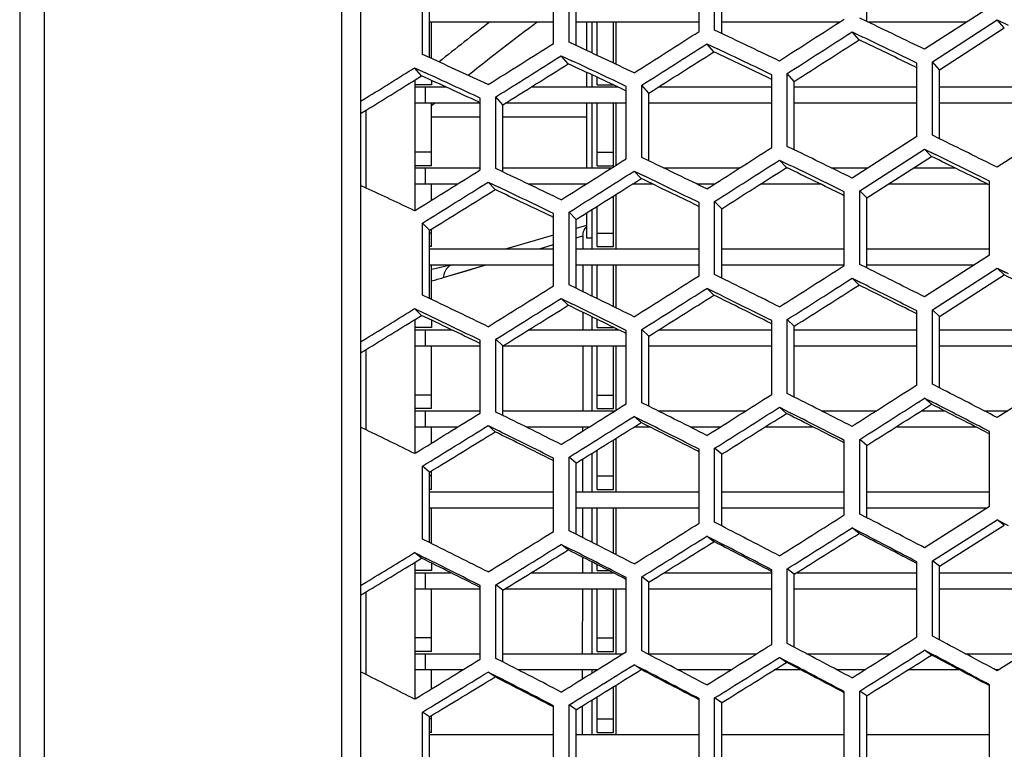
# Model space of a CAD drawing. Header units: millimetres. Extents: x 0 to 420, y -341 to 792.
# Tile 21 of 256: x 58.45 to 64.6, y 98.06 to 102.63. Entities that reach past the tile are written whole.
import ezdxf

# ---------------------------------------------------------------- set-up
doc = ezdxf.new("R2010")
doc.units = ezdxf.units.MM
doc.header["$LTSCALE"] = 23.1
doc.layers.get('0').update_dxf_attribs({"linetype": 'CONTINUOUS'})
doc.layers.add('06___PRT_ALL_SURFS', color=7, linetype='CONTINUOUS')
doc.layers.add('AXES', color=7, linetype='CONTINUOUS')

msp = doc.modelspace()

# ---------------------------------------------------------------- linework, layer by layer
at = {"color": 7, "linetype": 'Continuous'}
for p, q in [((60.4613, 63.8447), (60.4613, 121.3429)), ((60.579, 121.3109), (60.579, 63.8767)), ((58.5996, 120.4493), (58.5996, 64.7379)), ((58.4463, 120.3032), (58.4463, 64.8843)), ((62.6957, 102.5559), (62.6957, 103.0061)), ((62.7931, 102.5639), (62.7931, 103.0146)), ((61.7845, 102.4804), (61.7845, 102.9272)), ((61.8823, 102.4885), (61.8823, 102.9357)), ((60.9658, 102.4126), (60.9658, 102.8564)), ((64.5122, 102.7064), (64.1065, 102.4442)), ((61.7845, 102.6136), (61.0098, 102.6136)), ((61.0219, 102.3869), (61.0219, 102.6136)), ((62.6957, 102.6136), (61.9263, 102.6136)), ((62.0249, 102.6136), (62.0249, 102.4218)), ((62.0589, 102.4058), (62.0589, 102.6136)), ((62.1609, 102.3578), (62.1609, 102.6136)), ((62.1742, 102.6136), (62.1742, 102.3515)), ((63.5767, 102.6136), (62.8371, 102.6136)), ((63.7451, 102.6181), (63.7011, 102.6392)), ((64.3688, 102.6136), (63.7545, 102.6136)), ((64.1551, 102.3656), (64.5609, 102.6279)), ((64.6049, 102.5775), (64.5609, 102.6279)), ((64.5609, 102.6279), (64.6282, 102.5954)), ((62.8371, 102.5431), (62.7931, 102.5639)), ((63.6965, 102.5029), (63.6525, 102.5532)), ((63.6525, 102.5532), (63.7195, 102.521)), ((61.9263, 102.4679), (61.8823, 102.4885)), ((62.7884, 102.4283), (62.7444, 102.4786)), ((62.7444, 102.4786), (62.8114, 102.4467)), ((61.0098, 102.3924), (60.9658, 102.4126)), ((61.8774, 102.3534), (61.8334, 102.4038)), ((61.8334, 102.4038), (61.9008, 102.3722)), ((64.0578, 101.8989), (64.0578, 102.3578)), ((64.1551, 101.9063), (64.1551, 102.3656)), ((64.1991, 102.3164), (64.1551, 102.3656)), ((60.9605, 102.2781), (60.9165, 102.3284)), ((60.9165, 102.3284), (60.9844, 102.2972)), ((60.9165, 102.3284), (60.9844, 102.2972)), ((60.9199, 101.4363), (60.9199, 102.2529)), ((61.0219, 102.25), (61.0219, 102.2226)), ((62.0249, 102.2847), (62.0249, 102.209)), ((62.0589, 102.2226), (62.0589, 102.2688)), ((63.1499, 101.8294), (63.1499, 102.2849)), ((63.2472, 101.8368), (63.2472, 102.2927)), ((63.2912, 102.2435), (63.2472, 102.2927)), ((61.0219, 102.2226), (60.9199, 102.2226)), ((60.9199, 102.209), (61.1114, 102.209)), ((60.9843, 102.107), (60.9843, 102.209)), ((61.6475, 102.209), (62.1864, 102.209)), ((62.0589, 102.2226), (62.1574, 102.2226)), ((62.1742, 102.2147), (62.1742, 102.209)), ((62.2406, 101.7598), (62.2406, 102.2119)), ((62.3382, 101.7673), (62.3382, 102.2198)), ((62.3822, 102.1706), (62.3382, 102.2198)), ((62.4429, 102.209), (63.1499, 102.209)), ((63.2912, 102.209), (64.0578, 102.209)), ((64.1991, 102.209), (64.9674, 102.209)), ((60.579, 102.1187), (60.6139, 102.1403)), ((61.3268, 101.6899), (61.3268, 102.1386)), ((61.425, 101.6974), (61.425, 102.1465)), ((61.469, 102.0973), (61.425, 102.1465)), ((60.6139, 101.5761), (60.6139, 102.0637)), ((61.3268, 102.107), (60.9199, 102.107)), ((61.0216, 102.0917), (61.0403, 102.1073)), ((61.0219, 102.0914), (61.0406, 102.107)), ((61.0219, 101.716), (61.0219, 102.107)), ((62.2406, 102.107), (61.4846, 102.107)), ((62.0249, 102.107), (62.0249, 101.7024)), ((62.0589, 101.716), (62.0589, 102.107)), ((62.1609, 101.716), (62.1609, 102.107)), ((62.1742, 102.107), (62.1742, 101.7178)), ((63.1499, 102.107), (62.3822, 102.107)), ((64.0578, 102.107), (63.2912, 102.107)), ((64.9674, 102.107), (64.1991, 102.107)), ((61.0219, 102.0209), (61.3268, 102.0209)), ((61.469, 102.0209), (61.9909, 102.0209)), ((64.9674, 101.9684), (64.5609, 101.7061)), ((64.0578, 101.8989), (63.6525, 101.6384)), ((64.1991, 101.8847), (64.1551, 101.9063)), ((64.1991, 101.8847), (64.1551, 101.9063)), ((63.2912, 101.8154), (63.2472, 101.8368)), ((63.7011, 101.5592), (64.1065, 101.8197)), ((64.1505, 101.7732), (64.1065, 101.8197)), ((64.1065, 101.8197), (64.1736, 101.7867)), ((64.1065, 101.8197), (64.1603, 101.7932)), ((61.0219, 101.801), (60.9199, 101.801)), ((62.0589, 101.801), (62.1609, 101.801)), ((62.3822, 101.7461), (62.3382, 101.7673)), ((63.2426, 101.7044), (63.1986, 101.7509)), ((63.1986, 101.7509), (63.2656, 101.7181)), ((61.0219, 101.716), (60.9199, 101.716)), ((60.9199, 101.7024), (61.3268, 101.7024)), ((60.9843, 101.6004), (60.9843, 101.7024)), ((61.469, 101.6766), (61.425, 101.6974)), ((61.469, 101.7024), (62.1499, 101.7024)), ((62.0589, 101.716), (62.1609, 101.716)), ((62.3334, 101.6355), (62.2894, 101.6819)), ((62.2894, 101.6819), (62.3566, 101.6495)), ((62.2894, 101.6819), (62.3433, 101.6559)), ((62.4728, 101.7024), (62.9512, 101.7024)), ((63.2394, 101.7024), (63.2467, 101.7024)), ((63.5222, 101.7024), (63.7523, 101.7024)), ((64.0399, 101.7024), (64.2951, 101.7024)), ((64.5122, 101.1552), (64.5122, 101.6192)), ((60.6139, 101.5761), (60.579, 101.5923)), ((61.1835, 101.6004), (60.9199, 101.6004)), ((61.0219, 101.4997), (61.0219, 101.6004)), ((61.4199, 101.5662), (61.3759, 101.6127)), ((61.3759, 101.6127), (61.4435, 101.5806)), ((61.9885, 101.6004), (61.6292, 101.6004)), ((62.4065, 101.6004), (62.2778, 101.6004)), ((62.7912, 101.6004), (62.6832, 101.6004)), ((63.4563, 101.6004), (63.0791, 101.6004)), ((63.7011, 101.0983), (63.7011, 101.5592)), ((63.7451, 101.5139), (63.7011, 101.5592)), ((64.5024, 101.6004), (63.8805, 101.6004)), ((62.1609, 101.2094), (62.1609, 101.5267)), ((62.1742, 101.5352), (62.1742, 101.1958)), ((63.6039, 101.0914), (63.6039, 101.552)), ((60.9199, 101.4363), (60.9165, 101.4342)), ((62.0249, 101.4413), (62.0249, 101.1958)), ((62.0589, 101.2094), (62.0589, 101.4626)), ((62.6957, 101.0278), (62.6957, 101.4849)), ((62.7931, 101.0346), (62.7931, 101.4921)), ((62.8371, 101.4468), (62.7931, 101.4921)), ((61.7845, 100.9639), (61.7845, 101.4175)), ((61.8823, 100.9707), (61.8823, 101.4248)), ((61.9263, 101.3794), (61.8823, 101.4248)), ((60.9658, 100.9064), (60.9658, 101.357)), ((61.0098, 101.3117), (60.9658, 101.357)), ((61.0219, 101.2094), (61.0219, 101.3191)), ((61.9909, 101.3409), (61.9263, 101.3221)), ((61.0219, 101.2944), (61.0098, 101.2944)), ((61.7845, 101.2809), (61.491, 101.1958)), ((61.9263, 101.2644), (61.9697, 101.2774)), ((61.9263, 101.2644), (61.9697, 101.2774)), ((61.9697, 101.2774), (61.9695, 101.1957)), ((61.9697, 101.2774), (61.9696, 101.1958)), ((62.0589, 101.2944), (62.1609, 101.2944)), ((61.0219, 101.2094), (61.0098, 101.2094)), ((61.0098, 101.1958), (61.7845, 101.1958)), ((61.6973, 101.1958), (61.7845, 101.2219)), ((61.9263, 101.1958), (62.6957, 101.1958)), ((62.0589, 101.2094), (62.1609, 101.2094)), ((62.8371, 101.1958), (63.6039, 101.1958)), ((63.7451, 101.1958), (64.5122, 101.1958)), ((64.5122, 101.1552), (64.1065, 100.8948)), ((61.7845, 101.0938), (61.0098, 101.0938)), ((61.0219, 100.8795), (61.0219, 101.0938)), ((61.0616, 101.075), (61.0219, 101.0675)), ((61.0949, 101.0157), (61.3566, 101.0938)), ((62.6957, 101.0938), (61.9263, 101.0938)), ((61.9693, 101.0937), (61.969, 100.9283)), ((62.0249, 101.0938), (62.0249, 100.901)), ((62.0589, 100.8843), (62.0589, 101.0938)), ((62.1609, 100.8342), (62.1609, 101.0938)), ((62.1742, 101.0938), (62.1742, 100.8276)), ((63.6039, 101.0938), (62.8371, 101.0938)), ((63.7451, 101.0763), (63.7011, 101.0983)), ((63.7451, 101.0763), (63.7011, 101.0983)), ((64.4167, 101.0938), (63.7451, 101.0938)), ((64.1551, 100.8144), (64.5609, 101.0748)), ((64.6049, 101.0323), (64.5609, 101.0748)), ((64.5609, 101.0748), (64.6282, 101.0409)), ((64.5609, 101.0748), (64.6131, 101.0485)), ((62.8371, 101.0128), (62.7931, 101.0346)), ((63.6965, 100.9692), (63.6525, 101.0117)), ((63.6525, 101.0117), (63.7195, 100.9781)), ((63.6525, 101.0117), (63.7047, 100.9856)), ((61.9263, 100.9492), (61.8823, 100.9707)), ((62.7884, 100.9061), (62.7444, 100.9487)), ((62.7444, 100.9487), (62.8114, 100.9154)), ((61.0098, 100.8853), (60.9658, 100.9064)), ((61.8774, 100.8428), (61.8334, 100.8854)), ((61.8334, 100.8854), (61.9008, 100.8524)), ((60.9605, 100.7792), (60.9165, 100.8217)), ((60.9165, 100.8217), (60.9844, 100.7891)), ((61.9687, 100.7984), (61.9686, 100.6892)), ((61.9687, 100.7983), (61.9686, 100.6892)), ((62.0249, 100.771), (62.0249, 100.6892)), ((64.0578, 100.3425), (64.0578, 100.8079)), ((64.1551, 100.3487), (64.1551, 100.8144)), ((64.1991, 100.773), (64.1551, 100.8144)), ((60.9199, 99.9172), (60.9199, 100.7542)), ((61.0219, 100.7028), (60.9199, 100.7028)), ((61.0219, 100.7499), (61.0219, 100.7028)), ((62.0589, 100.7028), (62.0589, 100.7544)), ((62.0589, 100.7028), (62.1609, 100.7028)), ((62.1609, 100.7045), (62.1609, 100.7028)), ((62.1742, 100.698), (62.1742, 100.6892)), ((63.1499, 100.2847), (63.1499, 100.7465)), ((63.2472, 100.2909), (63.2472, 100.7531)), ((63.2912, 100.7117), (63.2472, 100.7531)), ((60.579, 100.6137), (60.6139, 100.6351)), ((60.579, 100.6137), (60.6139, 100.6351)), ((60.9199, 100.6892), (61.1485, 100.6892)), ((60.9843, 100.5872), (60.9843, 100.6892)), ((61.6309, 100.6892), (62.1921, 100.6892)), ((62.2406, 100.2267), (62.2406, 100.6851)), ((62.3382, 100.2329), (62.3382, 100.6917)), ((62.3822, 100.6503), (62.3382, 100.6917)), ((62.4441, 100.6892), (63.1499, 100.6892)), ((63.2912, 100.6892), (64.0578, 100.6892)), ((64.1991, 100.6892), (64.9674, 100.6892)), ((61.3268, 100.5872), (60.9199, 100.5872)), ((61.0219, 100.1962), (61.0219, 100.5872)), ((61.3268, 100.1685), (61.3268, 100.6234)), ((61.425, 100.1748), (61.425, 100.63)), ((61.469, 100.5887), (61.425, 100.63)), ((62.2406, 100.5872), (61.469, 100.5872)), ((61.9684, 100.5871), (61.9678, 100.1825)), ((62.0249, 100.5872), (62.0249, 100.1826)), ((62.0589, 100.1962), (62.0589, 100.5872)), ((62.1609, 100.1962), (62.1609, 100.5872)), ((62.1742, 100.5872), (62.1742, 100.185)), ((63.1499, 100.5872), (62.3822, 100.5872)), ((64.0578, 100.5872), (63.2912, 100.5872)), ((64.9674, 100.5872), (64.1991, 100.5872)), ((60.6139, 100.063), (60.6139, 100.5665)), ((64.9674, 100.4005), (64.5609, 100.1403)), ((64.1991, 100.3262), (64.1551, 100.3487)), ((61.0219, 100.2812), (60.9199, 100.2812)), ((62.0589, 100.2812), (62.1609, 100.2812)), ((63.2912, 100.2685), (63.2472, 100.2909)), ((63.2912, 100.2685), (63.2472, 100.2909)), ((62.3822, 100.2109), (62.3382, 100.2329)), ((62.3822, 100.2109), (62.3382, 100.2329)), ((63.2426, 100.1658), (63.1986, 100.2044)), ((63.1986, 100.2044), (63.2656, 100.1703)), ((64.1505, 100.223), (64.1065, 100.2616)), ((64.1065, 100.2616), (64.1736, 100.2272)), ((64.1065, 100.2616), (64.157, 100.2357)), ((61.0219, 100.1962), (60.9199, 100.1962)), ((60.9199, 100.1826), (61.3268, 100.1826)), ((60.9843, 100.0806), (60.9843, 100.1826)), ((61.469, 100.153), (61.425, 100.1748)), ((61.469, 100.1826), (62.1704, 100.1826)), ((62.0589, 100.1962), (62.1609, 100.1962)), ((62.3334, 100.1085), (62.2894, 100.1471)), ((62.2894, 100.1471), (62.3566, 100.1133)), ((62.4384, 100.1826), (62.9889, 100.1826)), ((63.46, 100.1826), (63.8071, 100.1826)), ((64.0869, 100.1826), (64.2297, 100.1826)), ((64.4788, 100.1826), (64.6271, 100.1826)), ((60.6139, 100.063), (60.579, 100.0799)), ((61.1848, 100.0806), (60.9199, 100.0806)), ((61.0219, 99.98), (61.0219, 100.0806)), ((61.3759, 100.0895), (61.4435, 100.0561)), ((61.3759, 100.0895), (61.4266, 100.0645)), ((61.4199, 100.0509), (61.3759, 100.0895)), ((62.0076, 100.0806), (61.6151, 100.0806)), ((61.9676, 100.0806), (61.9676, 100.0556)), ((62.3892, 100.0806), (62.2888, 100.0806)), ((62.8276, 100.0806), (62.6406, 100.0806)), ((63.4108, 100.0806), (63.1076, 100.0806)), ((64.4292, 100.0806), (63.9262, 100.0806)), ((64.5122, 99.583), (64.5122, 100.0529)), ((62.1609, 99.6896), (62.1609, 100.0007)), ((62.1742, 100.0091), (62.1742, 99.676)), ((63.6039, 99.531), (63.6039, 99.9974)), ((63.7011, 99.5365), (63.7011, 100.0033)), ((63.7451, 99.9659), (63.7011, 100.0033)), ((60.9199, 99.9172), (60.9165, 99.9151)), ((62.0249, 99.916), (62.0249, 99.676)), ((62.0589, 99.6896), (62.0589, 99.9371)), ((62.6957, 99.479), (62.6957, 99.9419)), ((62.7931, 99.4846), (62.7931, 99.9478)), ((62.8371, 99.9104), (62.7931, 99.9478)), ((60.9658, 99.3799), (60.9658, 99.8362)), ((61.0098, 99.7987), (60.9658, 99.8362)), ((61.7845, 99.4268), (61.7845, 99.8862)), ((61.8823, 99.4324), (61.8823, 99.8922)), ((61.9263, 99.8547), (61.8823, 99.8922)), ((61.9673, 99.8801), (61.9669, 99.676)), ((61.0219, 99.7746), (61.0098, 99.7746)), ((61.0219, 99.6896), (61.0219, 99.8061)), ((62.0589, 99.7746), (62.1609, 99.7746)), ((61.0219, 99.6896), (61.0098, 99.6896)), ((61.0098, 99.676), (61.7845, 99.676)), ((61.9263, 99.676), (62.6957, 99.676)), ((62.0589, 99.6896), (62.1609, 99.6896)), ((62.8371, 99.676), (63.6039, 99.676)), ((63.7451, 99.676), (64.5122, 99.676)), ((61.7845, 99.574), (61.0098, 99.574)), ((61.0219, 99.352), (61.0219, 99.574)), ((62.6957, 99.574), (61.9263, 99.574)), ((61.9667, 99.574), (61.9663, 99.3897)), ((62.0249, 99.574), (62.0249, 99.3599)), ((62.0589, 99.3426), (62.0589, 99.574)), ((62.1609, 99.2904), (62.1609, 99.574)), ((62.1742, 99.574), (62.1742, 99.2836)), ((63.6039, 99.574), (62.8371, 99.574)), ((63.7451, 99.5137), (63.7011, 99.5365)), ((63.7451, 99.5137), (63.7011, 99.5365)), ((64.4981, 99.574), (63.7451, 99.574)), ((64.5122, 99.583), (64.1065, 99.325)), ((62.8371, 99.4619), (62.7931, 99.4846)), ((64.1551, 99.2431), (64.5609, 99.501)), ((64.6049, 99.4663), (64.5609, 99.501)), ((64.5609, 99.501), (64.6282, 99.4658)), ((61.9263, 99.4101), (61.8823, 99.4324)), ((63.6965, 99.415), (63.6525, 99.4496)), ((63.6525, 99.4496), (63.7195, 99.4147)), ((63.6525, 99.4496), (63.7013, 99.4242)), ((61.0098, 99.358), (60.9658, 99.3799)), ((61.8334, 99.3467), (61.9008, 99.3125)), ((61.8774, 99.3121), (61.8334, 99.3467)), ((62.7444, 99.3983), (62.8114, 99.3637)), ((62.7444, 99.3983), (62.7932, 99.3731)), ((62.7884, 99.3636), (62.7444, 99.3983)), ((60.9165, 99.2949), (60.9844, 99.2609)), ((60.9605, 99.2602), (60.9165, 99.2949)), ((60.9199, 98.3801), (60.9199, 99.2355)), ((61.0219, 99.2297), (61.0219, 99.183)), ((61.9661, 99.2672), (61.9659, 99.1693)), ((62.0249, 99.2374), (62.0249, 99.1694)), ((62.0589, 99.183), (62.0589, 99.2201)), ((64.0578, 98.7672), (64.0578, 99.2378)), ((64.1551, 98.7721), (64.1551, 99.2431)), ((64.1991, 99.2096), (64.1551, 99.2431)), ((61.0219, 99.183), (60.9199, 99.183)), ((60.9199, 99.1694), (61.1429, 99.1694)), ((60.9843, 99.0674), (60.9843, 99.1694)), ((61.6462, 99.1694), (62.1586, 99.1694)), ((62.0589, 99.183), (62.1319, 99.183)), ((62.4771, 99.1694), (63.1499, 99.1694)), ((63.1499, 98.7211), (63.1499, 99.1882)), ((63.2472, 98.726), (63.2472, 99.1935)), ((63.2912, 99.16), (63.2472, 99.1935)), ((63.3062, 99.1694), (64.0578, 99.1694)), ((64.1991, 99.1694), (64.9674, 99.1694)), ((60.579, 99.089), (60.6139, 99.1102)), ((60.579, 99.089), (60.6139, 99.1102)), ((61.425, 98.6335), (61.425, 99.094)), ((61.469, 99.0605), (61.425, 99.094)), ((62.2406, 98.6749), (62.2406, 99.1385)), ((62.3382, 98.6799), (62.3382, 99.1438)), ((62.3822, 99.1104), (62.3382, 99.1438)), ((60.6139, 98.5316), (60.6139, 99.0498)), ((61.3268, 99.0674), (60.9199, 99.0674)), ((61.0219, 98.6764), (61.0219, 99.0674)), ((61.3268, 98.6286), (61.3268, 99.0886)), ((62.2406, 99.0674), (61.4803, 99.0674)), ((61.9657, 99.0674), (61.9649, 98.6628)), ((62.0249, 99.0674), (62.0249, 98.6628)), ((62.0589, 98.6764), (62.0589, 99.0674)), ((62.1609, 98.6764), (62.1609, 99.0674)), ((62.1742, 99.0674), (62.1742, 98.6628)), ((63.1499, 99.0674), (62.3822, 99.0674)), ((64.0578, 99.0674), (63.2912, 99.0674)), ((64.9674, 99.0674), (64.1991, 99.0674)), ((64.9674, 98.8133), (64.5609, 98.5559)), ((61.0219, 98.7614), (60.9199, 98.7614)), ((62.0589, 98.7614), (62.1609, 98.7614)), ((63.2912, 98.7028), (63.2472, 98.726)), ((64.1991, 98.7488), (64.1551, 98.7721)), ((61.0219, 98.6764), (60.9199, 98.6764)), ((60.9199, 98.6628), (61.3268, 98.6628)), ((60.9843, 98.5608), (60.9843, 98.6628)), ((61.469, 98.6628), (62.2211, 98.6628)), ((62.0589, 98.6764), (62.1609, 98.6764)), ((62.3822, 98.657), (62.3382, 98.6799)), ((62.3822, 98.6628), (63.057, 98.6628)), ((63.3671, 98.6628), (63.8925, 98.6628)), ((64.1065, 98.6848), (64.1736, 98.6491)), ((64.1065, 98.6848), (64.1535, 98.6598)), ((64.1505, 98.6541), (64.1065, 98.6848)), ((64.3607, 98.6628), (64.7298, 98.6628)), ((61.469, 98.611), (61.425, 98.6335)), ((63.1986, 98.6393), (63.2656, 98.6039)), ((63.2426, 98.6086), (63.1986, 98.6393)), ((60.6139, 98.5316), (60.579, 98.5492)), ((61.2162, 98.5608), (60.9199, 98.5608)), ((61.0219, 98.4422), (61.0219, 98.5608)), ((61.3759, 98.5481), (61.4435, 98.5133)), ((61.4199, 98.5174), (61.3759, 98.5481)), ((62.0567, 98.5608), (61.5666, 98.5608)), ((61.9647, 98.5608), (61.9646, 98.5038)), ((62.0249, 98.5608), (62.0249, 98.5411)), ((62.2894, 98.5938), (62.3566, 98.5587)), ((62.3334, 98.5631), (62.2894, 98.5938)), ((62.3379, 98.5608), (62.3297, 98.5608)), ((62.8941, 98.5608), (62.5662, 98.5608)), ((63.3337, 98.5608), (63.166, 98.5608)), ((63.7307, 98.5608), (63.5598, 98.5608)), ((64.3266, 98.5608), (64.002, 98.5608)), ((64.5686, 98.5608), (64.5518, 98.5608)), ((62.1609, 98.1698), (62.1609, 98.4565)), ((62.1742, 98.4648), (62.1742, 98.1562)), ((63.6039, 97.9535), (63.6039, 98.4246)), ((63.7011, 97.9578), (63.7011, 98.4292)), ((63.7451, 98.3997), (63.7011, 98.4292)), ((64.5122, 97.9937), (64.5122, 98.4683)), ((60.9199, 98.3801), (60.9165, 98.378)), ((62.0249, 98.3728), (62.0249, 98.1562)), ((62.0589, 98.1698), (62.0589, 98.3937)), ((62.6957, 97.9134), (62.6957, 98.3809)), ((62.7931, 97.9177), (62.7931, 98.3855)), ((62.8371, 98.356), (62.7931, 98.3855)), ((60.9658, 97.8368), (60.9658, 98.2976)), ((61.0098, 98.2681), (60.9658, 98.2976)), ((61.7845, 97.873), (61.7845, 98.337)), ((61.8823, 97.8774), (61.8823, 98.3417)), ((61.9263, 98.3122), (61.8823, 98.3417)), ((61.9643, 98.3356), (61.964, 98.1562)), ((61.9643, 98.3356), (61.964, 98.1562)), ((61.0219, 98.2548), (61.0098, 98.2548)), ((61.0219, 98.1698), (61.0219, 98.2754)), ((62.0589, 98.2548), (62.1609, 98.2548)), ((61.0219, 98.1698), (61.0098, 98.1698)), ((62.0589, 98.1698), (62.1609, 98.1698)), ((61.0098, 98.1562), (61.7845, 98.1562)), ((61.9263, 98.1562), (62.6957, 98.1562)), ((62.8371, 98.1562), (63.6039, 98.1562)), ((63.7451, 98.1562), (64.5122, 98.1562))]:
    msp.add_line(p, q, dxfattribs=at)
for points in [[(61.1375, 101.0938), (61.122, 101.0895), (61.0616, 101.075)], [(61.0949, 101.0157), (61.2404, 101.0591), (61.3566, 101.0938)]]:
    msp.add_lwpolyline(points, dxfattribs=at)
for centre, radius, start, end in [((70.4444, 90.7804), 14.9028, 127.43664, 128.98138), ((70.5669, 90.6687), 14.8863, 126.63762, 128.73511), ((13.2137, -2.8209), 116.9222, 64.197471, 64.393995), ((-43.0346, 268.0457), 196.3818, 302.433692, 302.574224), ((20.5492, 13.417), 98.6495, 64.384298, 64.616934), ((-22.0207, 235.0992), 156.8791, 302.113471, 302.289818), ((13.3011, -2.4133), 116.4184, 64.151973, 64.336833), ((25.6591, 24.9394), 85.592, 64.661567, 64.930201), ((-43.9623, 269.4648), 198.1683, 302.439936, 302.579181), ((20.5851, 13.669), 98.3084, 64.343643, 64.562316), ((29.33, 33.4108), 75.9083, 65.028594, 65.333038), ((-22.5671, 235.919), 157.9549, 302.123583, 302.298678), ((25.6642, 25.0927), 85.3535, 64.625724, 64.877952), ((-9.5767, 215.4072), 133.252, 301.786183, 301.93939), ((29.3153, 33.4975), 75.7386, 64.997516, 65.282956), ((5.4691, -17.5848), 133.1246, 63.648057, 63.821699), ((-52.5635, 282.7272), 214.7408, 302.477135, 302.605501), ((15.1236, 3.0608), 109.8754, 63.789361, 63.99915), ((-27.5438, 243.4673), 167.7565, 302.193446, 302.357946), ((21.6667, 17.2693), 93.7768, 64.021296, 64.267166), ((-53.7124, 284.5113), 216.9552, 302.479804, 302.606847), ((5.6189, -17.0312), 132.4626, 63.602048, 63.765455), ((-11.9309, 218.7841), 138.1222, 301.83243, 302.031322), ((-28.1963, 244.4668), 169.042, 302.200085, 302.363296), ((15.1956, 3.3976), 109.4425, 63.748197, 63.945485), ((26.2893, 27.5043), 82.0922, 64.343324, 64.625151), ((21.6944, 17.476), 93.4805, 63.984943, 64.215947), ((29.5112, 34.8302), 73.6369, 64.755052, 65.015102), ((-12.3064, 219.3434), 138.887, 301.841231, 302.040592), ((26.2898, 27.6264), 81.8841, 64.31174, 64.576183), ((-64.4737, 301.3395), 237.7039, 302.486873, 302.602758), ((8.2773, -9.7971), 123.9741, 63.235164, 63.422054), ((60.6354, 102.5563), 1.6077, 283.90686, 286.60649), ((-34.1714, 253.7072), 180.8155, 302.240653, 302.392968), ((16.7726, 8.0349), 103.7633, 63.421582, 63.644581), ((-65.9262, 303.6251), 240.5053, 302.485887, 302.600417), ((-15.9419, 224.8551), 146.2547, 301.9144, 302.103159), ((22.6374, 20.547), 89.4882, 63.69829, 63.957324), ((-34.9592, 254.9362), 182.3682, 302.243735, 302.394725), ((8.4013, -9.3421), 123.4126, 63.193488, 63.369322), ((26.8312, 29.678), 78.9852, 64.064656, 64.359588), ((-16.4151, 225.5811), 147.2136, 301.921446, 302.108914), ((16.8316, 8.3125), 103.3898, 63.384719, 63.594359), ((-4.9433, 207.2798), 125.1832, 301.580074, 301.742802), ((22.658, 20.7145), 89.2306, 63.666199, 63.909432), ((26.8274, 29.7723), 78.8041, 64.037284, 64.313816), ((-0.5708, -26.1678), 142.1122, 62.721751, 62.885748), ((-42.2235, 266.3643), 196.6876, 302.25432, 302.394131), ((10.675, -3.2765), 116.1466, 62.862592, 63.062674), ((-20.7102, 232.2464), 155.9168, 301.965479, 302.14204), ((18.2011, 12.2521), 98.4313, 63.093795, 63.329932), ((-43.1883, 267.8936), 198.5896, 302.253764, 302.392218), ((-0.369, -25.5422), 141.3637, 62.679561, 62.833934), ((-6.9828, 210.3002), 129.5963, 301.597957, 301.809411), ((23.4799, 23.3318), 85.7011, 63.414866, 63.686977), ((-21.2714, 233.1264), 157.0538, 301.968986, 302.144221), ((10.7778, -2.9023), 115.6673, 62.825216, 63.013406), ((-7.3094, 210.8002), 130.2863, 301.603617, 301.815607), ((18.2488, 12.4792), 98.1083, 63.061192, 63.283075), ((27.1492, 31.2137), 76.5514, 63.825474, 64.077582), ((23.494, 23.4651), 85.4772, 63.386987, 63.642328), ((-52.1624, 282.2262), 216.2854, 302.233707, 302.360719), ((-26.3896, 241.2334), 167.4231, 301.983176, 302.14722), ((12.735, 2.211), 109.3982, 62.530006, 62.743206), ((2.9199, -17.4378), 131.8232, 62.344372, 62.521548), ((-10.4672, 215.7197), 136.91, 301.651196, 301.852276), ((19.4411, 15.8307), 93.7577, 62.80559, 63.054778), ((-53.3652, 284.16), 218.6574, 302.229436, 302.35506), ((3.0865, -16.9275), 131.194, 62.306482, 62.473213), ((24.209, 25.6899), 82.3486, 63.17054, 63.455622), ((-10.8771, 216.3664), 137.7695, 301.655137, 301.85489), ((-27.0617, 242.3078), 168.7847, 301.983061, 302.145745), ((12.82, 2.5181), 108.9871, 62.49689, 62.697345), ((-0.7027, 199.9179), 117.9912, 301.310142, 301.482299), ((19.4789, 16.0146), 93.4781, 62.777201, 63.011207), ((24.2172, 25.7933), 82.1543, 63.146818, 63.414127), ((-64.6796, 302.4722), 240.9752, 302.17811, 302.292045), ((-7.2081, -35.6687), 152.2073, 61.866863, 62.02119), ((-14.5873, 222.289), 145.5437, 301.67301, 301.861567), ((-33.2284, 252.2544), 181.2767, 301.966735, 302.117963), ((5.8786, -10.1773), 123.0898, 62.006972, 62.197248), ((-2.4618, 202.6273), 122.003, 301.299333, 301.523245), ((20.5182, 18.8655), 89.6454, 62.556491, 62.818624), ((14.5131, 6.8451), 103.5416, 62.237, 62.463227), ((-34.0433, 253.5795), 182.9274, 301.962918, 302.112756), ((6.0166, -9.7599), 122.5568, 61.973341, 62.15234), ((-6.9451, -34.9581), 151.3563, 61.828455, 61.97377), ((-2.7451, 203.0761), 122.628, 301.301809, 301.526325), ((-15.0707, 223.069), 146.556, 301.673344, 301.860541), ((14.5831, 7.0959), 103.188, 62.208097, 62.42069), ((24.6763, 27.3594), 79.7308, 62.965169, 63.20905), ((20.5473, 19.0121), 89.4033, 62.53226, 62.778254)]:
    msp.add_arc(centre, radius, start, end, dxfattribs=at)
for points in [[(63.6039, 102.6311), (63.4689, 102.5442), (63.3338, 102.4573), (63.1986, 102.3707)], [(63.2472, 102.2927), (63.3824, 102.3794), (63.5175, 102.4663), (63.6525, 102.5532)], [(64.0578, 100.3425), (63.9228, 100.2563), (63.7877, 100.1701), (63.6525, 100.0841)], [(63.7011, 100.0033), (63.8363, 100.0893), (63.9714, 100.1754), (64.1065, 100.2616)], [(63.7011, 98.4292), (63.8363, 98.5143), (63.9714, 98.5995), (64.1065, 98.6848)]]:
    msp.add_open_spline(points, degree=3, dxfattribs=at)
for points, knots in [([(61.9697, 101.2775), (61.9697, 101.2826), (61.9712, 101.3021), (61.9804, 101.3211), (61.9905, 101.3312)], [0, 0, 0, 0, 0.264829, 1, 1, 1, 1]), ([(61.1437, 101.0943), (61.1373, 101.0911), (61.1114, 101.0721), (61.0992, 101.0397), (61.0949, 101.0157)], [0, 0, 0, 0, 0.226689, 1, 1, 1, 1])]:
    msp.add_open_spline(points, degree=3, knots=knots, dxfattribs=at)
at = {"layer": '06___PRT_ALL_SURFS', "color": 7, "linetype": 'Continuous'}
for p, q in [((63.7451, 102.6181), (63.7451, 103.0401)), ((62.8371, 102.5431), (62.8371, 102.9615)), ((61.9263, 102.4679), (61.9263, 102.8827)), ((61.0098, 102.3924), (61.0098, 102.8033)), ((64.1991, 102.3164), (64.6049, 102.5775)), ((64.0469, 102.3351), (64.0578, 102.3298)), ((64.1991, 101.8847), (64.1991, 102.3164)), ((60.9199, 102.2529), (60.9605, 102.2781)), ((63.139, 102.262), (63.1499, 102.2567)), ((63.2912, 101.8154), (63.2912, 102.2435)), ((62.2297, 102.1886), (62.2406, 102.1835)), ((61.3158, 102.1148), (61.3268, 102.1097)), ((62.3822, 101.7461), (62.3822, 102.1706)), ((60.579, 102.0422), (60.6139, 102.0637)), ((60.579, 102.0422), (60.6139, 102.0637)), ((61.469, 101.6766), (61.469, 102.0973)), ((63.7451, 101.5139), (64.1505, 101.7732)), ((64.5029, 101.6002), (64.5122, 101.5956)), ((63.5945, 101.5329), (63.6039, 101.5283)), ((63.7451, 101.0763), (63.7451, 101.5139)), ((62.6863, 101.4655), (62.6957, 101.4609)), ((62.8371, 101.0128), (62.8371, 101.4468)), ((61.775, 101.3977), (61.7845, 101.3932)), ((61.9263, 100.9492), (61.9263, 101.3794)), ((61.0098, 100.8853), (61.0098, 101.3117)), ((64.1991, 100.773), (64.6049, 101.0323)), ((60.9199, 100.7542), (60.9605, 100.7792)), ((64.0501, 100.7924), (64.0578, 100.7886)), ((64.1991, 100.3262), (64.1991, 100.773)), ((63.1422, 100.7309), (63.1499, 100.7271)), ((63.1422, 100.7309), (63.1499, 100.7271)), ((63.2912, 100.2685), (63.2912, 100.7117)), ((62.2328, 100.6692), (62.2406, 100.6654)), ((62.3822, 100.2109), (62.3822, 100.6503)), ((61.3189, 100.6071), (61.3268, 100.6033)), ((61.469, 100.153), (61.469, 100.5887)), ((60.579, 100.5452), (60.6139, 100.5665)), ((60.579, 100.5452), (60.6139, 100.5665)), ((64.5062, 100.0411), (64.5122, 100.038)), ((63.5978, 99.9855), (63.6039, 99.9824)), ((63.7451, 99.5137), (63.7451, 99.9659)), ((62.6895, 99.9297), (62.6957, 99.9266)), ((62.8371, 99.4619), (62.8371, 99.9104)), ((61.7783, 99.8737), (61.7845, 99.8706)), ((61.9263, 99.4101), (61.9263, 99.8547)), ((61.0098, 99.358), (61.0098, 99.7987)), ((64.1991, 99.2096), (64.6049, 99.4663)), ((60.9199, 99.2355), (60.9605, 99.2602)), ((64.0535, 99.2295), (64.0578, 99.2273)), ((63.1456, 99.1797), (63.1499, 99.1775)), ((63.1456, 99.1797), (63.1499, 99.1775)), ((63.2912, 98.7028), (63.2912, 99.16)), ((64.1991, 98.7487), (64.1991, 99.2096)), ((62.2362, 99.1298), (62.2406, 99.1275)), ((62.3822, 98.657), (62.3822, 99.1104)), ((60.579, 99.0287), (60.6139, 99.0498)), ((61.3222, 99.0795), (61.3268, 99.0772)), ((61.469, 98.611), (61.469, 99.0605)), ((62.8371, 97.8942), (62.8371, 98.356)), ((63.7451, 97.9341), (63.7451, 98.3997)), ((61.7817, 98.3317), (61.7845, 98.3302)), ((61.7817, 98.3317), (61.7845, 98.3302)), ((61.9263, 97.8542), (61.9263, 98.3122)), ((61.0098, 97.8141), (61.0098, 98.2681))]:
    msp.add_line(p, q, dxfattribs=at)
for centre, radius, start, end in [((14.3796, -0.9269), 114.5857, 64.313208, 64.507462), ((-43.1178, 268.9008), 197.3049, 302.323961, 302.463635), ((21.3774, 14.6644), 97.0431, 64.510812, 64.739925), ((-21.9844, 235.6115), 157.4501, 302.007538, 302.182971), ((26.2727, 25.7816), 84.4449, 64.798396, 65.062252), ((-8.5433, 214.2693), 131.8059, 301.647306, 301.803693), ((29.7979, 33.9814), 75.0703, 65.175177, 65.473604), ((6.9837, -15.0812), 130.0885, 63.758581, 63.93148), ((-52.7176, 283.793), 215.8774, 302.362844, 302.490356), ((16.1616, 4.6645), 107.8581, 63.910698, 64.118653), ((-27.5364, 244.0896), 168.4333, 302.082946, 302.246535), ((22.417, 18.3385), 92.3672, 64.153044, 64.395973), ((-11.8246, 219.1297), 138.5133, 301.724124, 301.923769), ((26.852, 28.2294), 81.0754, 64.484991, 64.762762), ((-2.702, -33.3541), 150.2994, 63.244782, 63.396137), ((-64.7298, 302.6897), 239.1327, 302.368027, 302.483064), ((9.6032, -7.7051), 121.3926, 63.351309, 63.537883), ((-34.2029, 254.4677), 181.6273, 302.125587, 302.276996), ((17.7019, 9.3996), 102.0109, 63.548182, 63.769924), ((-15.8788, 225.3222), 146.769, 301.803218, 301.991012), ((23.3196, 21.4653), 88.2469, 63.834918, 64.091731), ((27.3482, 30.3015), 78.0826, 64.210794, 64.502523), ((-4.0013, 206.267), 123.8859, 301.437612, 301.60363), ((1.166, -23.3789), 138.7245, 62.832736, 62.997741), ((-42.309, 267.3024), 197.6759, 302.134691, 302.273603), ((11.8449, -1.5153), 113.9332, 62.984032, 63.184364), ((-20.6693, 232.8101), 156.5221, 301.849723, 302.025325), ((19.0372, 13.4179), 96.9011, 63.225316, 63.460911), ((-6.8605, 210.6208), 129.9535, 301.48438, 301.69664), ((24.1019, 24.1212), 84.6047, 63.556016, 63.826758), ((-52.3244, 283.399), 217.5109, 302.109522, 302.235642), ((4.4244, -15.1253), 128.9676, 62.460685, 62.639417), ((-26.3786, 241.9169), 168.1434, 301.862849, 302.025941), ((13.7741, 3.7027), 107.4868, 62.656408, 62.870559), ((-10.3811, 216.1493), 137.3762, 301.534838, 301.734904), ((20.1965, 16.8294), 92.4158, 62.941685, 63.191176), ((0.1596, 199.0125), 116.8215, 301.164224, 301.339778), ((24.7776, 26.3684), 81.3782, 63.315852, 63.600543), ((-33.2584, 253.0897), 182.1451, 301.841842, 301.992126), ((7.1939, -8.2427), 120.6593, 62.128288, 62.320806), ((-5.2183, -32.555), 148.4178, 61.978121, 62.135096), ((-14.5182, 222.8042), 146.0891, 301.552071, 301.739621), ((15.4415, 8.1147), 101.8812, 62.368026, 62.596039), ((-2.3255, 202.9273), 122.3311, 301.180557, 301.405328), ((21.203, 19.7226), 88.4647, 62.696809, 62.960216)]:
    msp.add_arc(centre, radius, start, end, dxfattribs=at)
for points in [[(63.2912, 102.2435), (63.4264, 102.3299), (63.5615, 102.4163), (63.6965, 102.5029)], [(63.7451, 99.9659), (63.8803, 100.0514), (64.0154, 100.1372), (64.1505, 100.223)], [(63.7451, 98.3997), (63.8803, 98.4844), (64.0154, 98.5692), (64.1505, 98.6541)]]:
    msp.add_open_spline(points, degree=3, dxfattribs=at)
at = {"layer": 'AXES', "color": 7, "linetype": 'Continuous'}
for p, q in [((61.9909, 102.6136), (61.9909, 102.4377)), ((61.9909, 102.3005), (61.9909, 102.209)), ((61.9909, 102.107), (61.9909, 101.7024)), ((61.9909, 101.4199), (61.9909, 101.2638)), ((61.9909, 101.2638), (62.0249, 101.2638))]:
    msp.add_line(p, q, dxfattribs=at)

doc.saveas('drawing.dxf')
